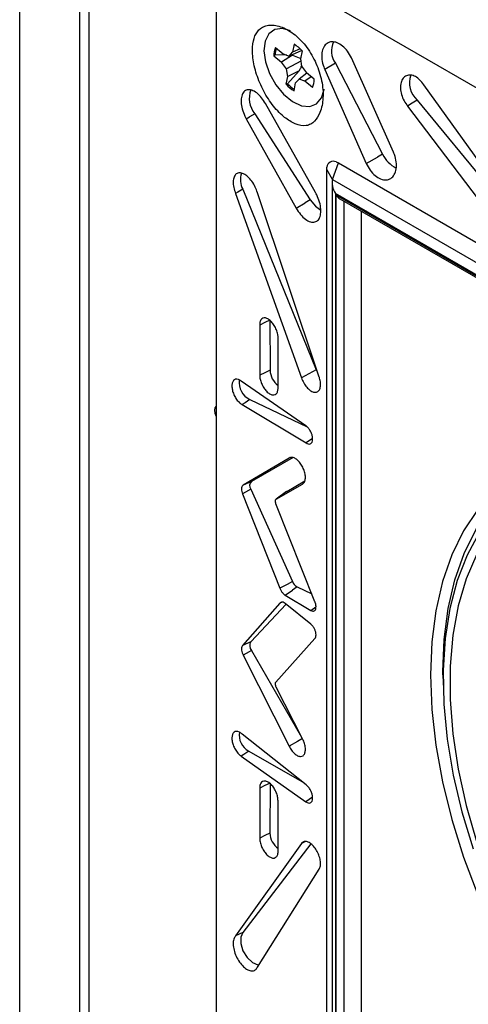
# Model space of a CAD drawing. Header units: inches. Extents: x 0.3 to 33.8, y 0.2 to 21.7.
# Tile 164 of 192: x 29.985 to 30.149, y 18.07 to 18.429. Entities that reach past the tile are written whole.
import ezdxf

# ---------------------------------------------------------------- set-up
doc = ezdxf.new("R2010")
doc.units = ezdxf.units.IN
doc.header["$MEASUREMENT"] = 0

msp = doc.modelspace()

# ---------------------------------------------------------------- linework, layer by layer
at = {"color": 7, "linetype": 'Continuous', "lineweight": 25}
for p, q in [((29.98488045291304, 17.46451884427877), (29.98488045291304, 18.63829626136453)), ((30.00683302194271, 17.4323618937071), (30.00683302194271, 18.62655283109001)), ((30.01007083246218, 18.62411690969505), (30.01007083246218, 17.42992597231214)), ((30.43535798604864, 18.24010825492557), (30.06535849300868, 18.45370441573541)), ((30.0565210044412, 18.44860098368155), (30.0565210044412, 18.02133922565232)), ((30.07825191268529, 18.41862241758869), (30.0810508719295, 18.41633496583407)), ((30.08501309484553, 18.41984024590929), (30.08443146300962, 18.41694387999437)), ((30.08719483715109, 18.41819428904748), (30.08443146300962, 18.41694387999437)), ((30.07764767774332, 18.4156134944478), (30.08044663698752, 18.41332604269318)), ((30.08232711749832, 18.41587829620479), (30.07814132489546, 18.41594910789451)), ((30.08444074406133, 18.41584253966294), (30.08044663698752, 18.41332604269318)), ((30.0810508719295, 18.41633496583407), (30.08320039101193, 18.41556581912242)), ((30.08782246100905, 18.41756883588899), (30.08320039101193, 18.41556581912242)), ((30.08320039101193, 18.41556581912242), (30.08443146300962, 18.41694387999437)), ((30.08444074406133, 18.41584253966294), (30.08386154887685, 18.41585233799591)), ((30.08444074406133, 18.41584253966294), (30.08744695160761, 18.41470363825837)), ((30.08792082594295, 18.41746390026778), (30.08733919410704, 18.41456753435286)), ((30.08733919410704, 18.41456753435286), (30.08774771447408, 18.41184951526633)), ((30.12125355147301, 18.3805481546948), (30.10591703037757, 18.41486740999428)), ((30.08225544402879, 18.41086024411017), (30.08044663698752, 18.41332604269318)), ((30.08746703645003, 18.41371695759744), (30.08225544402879, 18.41086024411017)), ((30.08266396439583, 18.40814222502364), (30.08225544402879, 18.41086024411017)), ((30.08774771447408, 18.41184951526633), (30.08955652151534, 18.40938371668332)), ((30.10009341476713, 18.41291238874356), (30.09618840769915, 18.41069551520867)), ((30.10009341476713, 18.41291238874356), (30.11729705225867, 18.37977874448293)), ((30.08208233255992, 18.40524585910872), (30.08266396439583, 18.40814222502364)), ((30.08686788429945, 18.41016820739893), (30.08261626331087, 18.40548729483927)), ((30.08686788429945, 18.41016820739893), (30.08266396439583, 18.40814222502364)), ((30.08680276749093, 18.40714394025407), (30.08557169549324, 18.40576587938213)), ((30.08969182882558, 18.40927313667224), (30.08680276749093, 18.40714394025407)), ((30.08895228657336, 18.40637479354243), (30.08680276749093, 18.40714394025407)), ((30.09129277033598, 18.4079647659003), (30.08895228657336, 18.40637479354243)), ((30.09235548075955, 18.4070962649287), (30.08955652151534, 18.40938371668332)), ((30.09618840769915, 18.41069551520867), (30.1113433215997, 18.37640320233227)), ((30.08499006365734, 18.40286951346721), (30.08557169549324, 18.40576587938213)), ((30.09175124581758, 18.40408734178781), (30.08895228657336, 18.40637479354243)), ((30.17354011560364, 18.3477171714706), (30.13231209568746, 18.40511343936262)), ((30.09284415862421, 18.36572044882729), (30.07456365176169, 18.39820775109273)), ((30.12643948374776, 18.39732634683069), (30.16865835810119, 18.34142970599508)), ((30.12992473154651, 18.39949213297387), (30.17462551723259, 18.34510026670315)), ((30.0675586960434, 18.39271639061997), (30.06878346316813, 18.39343724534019)), ((30.07065111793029, 18.39453644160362), (30.06878346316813, 18.39343724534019)), ((30.07065111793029, 18.39453644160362), (30.09089813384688, 18.36307536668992)), ((30.0675586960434, 18.39271639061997), (30.08578348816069, 18.36006502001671)), ((30.1113433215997, 18.37640320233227), (30.11541180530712, 18.37870989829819)), ((30.11729705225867, 18.37977874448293), (30.11541180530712, 18.37870989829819)), ((30.09691606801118, 18.37414294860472), (30.09700185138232, 18.37507364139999)), ((30.09903738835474, 18.37046911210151), (30.1011587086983, 18.37659296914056)), ((30.10031079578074, 18.37698361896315), (30.1011587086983, 18.37659296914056)), ((30.1011587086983, 18.37659296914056), (30.39107248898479, 18.2092293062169)), ((30.09691606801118, 18.03936121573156), (30.09691606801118, 18.37414294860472)), ((30.09903738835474, 18.37046911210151), (30.09691606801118, 18.37414294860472)), ((30.0989010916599, 18.36935240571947), (30.0989010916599, 18.03560878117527)), ((30.09903738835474, 18.37046911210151), (30.38895116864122, 18.20310544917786)), ((30.06363430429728, 18.36545370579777), (30.08767753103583, 18.29813364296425)), ((30.06633251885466, 18.36694042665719), (30.09309354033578, 18.30109238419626)), ((30.09419408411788, 18.29842842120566), (30.07163344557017, 18.36567720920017)), ((30.38508746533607, 18.20087452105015), (30.10007266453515, 18.36541006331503)), ((30.10007266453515, 18.36541006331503), (30.10007266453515, 18.03628549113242)), ((30.10034030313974, 18.36494649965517), (30.38481982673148, 18.20071996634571)), ((30.10034030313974, 18.03644004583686), (30.10034030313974, 18.36494649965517)), ((30.08578348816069, 18.36006502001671), (30.0890304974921, 18.36197614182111)), ((30.09089813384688, 18.36307536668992), (30.0890304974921, 18.36197614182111)), ((30.10175467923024, 18.36345347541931), (30.38423404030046, 18.2003816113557)), ((30.10314383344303, 18.36265153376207), (30.10314383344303, 18.03805875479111)), ((30.10964399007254, 18.0418112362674), (30.10964399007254, 18.35889907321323)), ((30.07245107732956, 18.3174202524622), (30.07247629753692, 18.29916000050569)), ((30.07619299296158, 18.31923586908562), (30.07622110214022, 18.30097156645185)), ((30.07915071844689, 18.29449523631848), (30.07917687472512, 18.31260517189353)), ((30.09309354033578, 18.30109238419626), (30.08767753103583, 18.29813364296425)), ((30.09309354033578, 18.30109238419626), (30.09356906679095, 18.30010401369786)), ((30.08934268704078, 18.28060023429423), (30.06571476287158, 18.29698528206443)), ((30.06885616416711, 18.29027403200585), (30.08973645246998, 18.28027046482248)), ((30.06611128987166, 18.28837623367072), (30.08937804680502, 18.27440010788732)), ((30.09176618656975, 18.2760324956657), (30.08937804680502, 18.27440010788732)), ((30.08321054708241, 18.26887309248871), (30.06647072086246, 18.25905809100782)), ((30.08460991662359, 18.26904644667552), (30.06945227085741, 18.26037748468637)), ((30.08358274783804, 18.2690379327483), (30.08321054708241, 18.26887309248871)), ((30.06945227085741, 18.26037748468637), (30.06647072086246, 18.25905809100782)), ((30.08232770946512, 18.25671549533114), (30.08890928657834, 18.26055318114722)), ((30.06917480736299, 18.25754515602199), (30.08437353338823, 18.22386504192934)), ((30.08226397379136, 18.25667380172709), (30.07845899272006, 18.25389660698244)), ((30.07850391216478, 18.25392566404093), (30.0881082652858, 18.25938729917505)), ((30.08232770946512, 18.25671549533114), (30.07850391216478, 18.25392566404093)), ((30.08226397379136, 18.25667380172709), (30.08232770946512, 18.25671549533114)), ((30.06619328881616, 18.25588849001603), (30.07984871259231, 18.22137062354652)), ((30.09261992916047, 18.21643056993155), (30.07838021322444, 18.2522243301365)), ((30.08173928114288, 18.21884813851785), (30.08436667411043, 18.22065589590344)), ((30.08612001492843, 18.22186255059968), (30.08436667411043, 18.22065589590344)), ((30.08612001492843, 18.22186255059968), (30.09145927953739, 18.21934804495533)), ((30.08173928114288, 18.21884813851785), (30.09112083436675, 18.21329710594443)), ((30.07984871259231, 18.21597838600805), (30.06619328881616, 18.20053854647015)), ((30.08209079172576, 18.21557644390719), (30.06917480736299, 18.2018673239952)), ((30.08060869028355, 18.21631781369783), (30.07984871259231, 18.21597838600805)), ((30.09112135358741, 18.20830317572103), (30.08173961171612, 18.21585928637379)), ((30.09112083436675, 18.21329710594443), (30.09299022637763, 18.21458298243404)), ((30.07838021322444, 18.18717632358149), (30.09261992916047, 18.20307574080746)), ((30.06917480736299, 18.2018673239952), (30.06619328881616, 18.20053854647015)), ((30.06647072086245, 18.19698134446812), (30.08321054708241, 18.16377908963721)), ((30.06945227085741, 18.19871464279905), (30.08776186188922, 18.1671032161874)), ((30.13934191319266, 18.18848886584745), (30.13937892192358, 18.18606266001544)), ((30.0881082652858, 18.16642226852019), (30.07850391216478, 18.18530216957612)), ((30.08937804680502, 18.14963544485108), (30.06611128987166, 18.16816536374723)), ((30.0657147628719, 18.16011030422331), (30.08934268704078, 18.1434847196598)), ((30.06844259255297, 18.16196757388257), (30.08781216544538, 18.15088253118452)), ((30.07622110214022, 18.15030543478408), (30.07619299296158, 18.13207358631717)), ((30.07247629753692, 18.14848902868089), (30.07245107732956, 18.13026401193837)), ((30.0917760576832, 18.14513563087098), (30.08934268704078, 18.1434847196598)), ((30.07917687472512, 18.12568246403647), (30.07915071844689, 18.14382894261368)), ((30.08767753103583, 18.12827770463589), (30.06363430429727, 18.09454849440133)), ((30.09114488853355, 18.12815913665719), (30.06633251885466, 18.09575368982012)), ((30.08915653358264, 18.12894030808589), (30.08767753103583, 18.12827770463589)), ((30.07163344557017, 18.08314937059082), (30.09419408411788, 18.11887863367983)), ((30.06633251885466, 18.09575368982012), (30.06363430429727, 18.09454849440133))]:
    msp.add_line(p, q, dxfattribs=at)
at = {"color": 7, "linetype": 'Continuous', "lineweight": 25, "flags": 128}
for points in [[(30.083645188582, 18.4247792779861), (30.08077197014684, 18.4255610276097), (30.07795698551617, 18.42522378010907), (30.07576794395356, 18.42365421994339), (30.0743993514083, 18.42099180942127), (30.07397281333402, 18.41747311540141), (30.07452622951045, 18.41341078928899), (30.07601042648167, 18.40916578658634), (30.07829352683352, 18.40511529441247), (30.08117266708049, 18.40161921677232), (30.08439202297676, 18.3989881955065), (30.08766554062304, 18.39745600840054), (30.09070235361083, 18.39715879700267), (30.09323262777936, 18.39812296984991), (30.09503153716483, 18.40026285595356), (30.09593924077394, 18.40338831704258), (30.0959485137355, 18.4034669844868)], [(30.12992473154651, 18.39949213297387), (30.12808838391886, 18.39835091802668), (30.12643948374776, 18.39732634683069)], [(30.06633251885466, 18.36694042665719), (30.06443588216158, 18.36589534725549), (30.06363430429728, 18.36545370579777)], [(30.09089813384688, 18.36307536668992), (30.09279322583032, 18.36076894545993), (30.09473198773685, 18.35934960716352)], [(30.07619299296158, 18.31923586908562), (30.07427056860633, 18.31830307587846), (30.07245107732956, 18.3174202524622)], [(30.07622110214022, 18.30097156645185), (30.07429867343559, 18.30004159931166), (30.07247629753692, 18.29916000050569)], [(30.06885616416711, 18.29027403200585), (30.06710764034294, 18.2890650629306), (30.06611128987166, 18.28837623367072)], [(30.05655121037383, 18.28778263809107), (30.05655108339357, 18.28778256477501), (30.05607207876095, 18.28723126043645), (30.05590387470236, 18.28635187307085), (30.05607207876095, 18.28527828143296), (30.05649848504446, 18.28426715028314)], [(30.13934191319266, 18.18848886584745), (30.13932388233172, 18.19084276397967), (30.13981110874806, 18.20273101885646), (30.1412686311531, 18.213955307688), (30.14368401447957, 18.22441986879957), (30.14703665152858, 18.23403542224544), (30.15129793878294, 18.24271993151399), (30.15643152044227, 18.25039930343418), (30.16239359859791, 18.25700802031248), (30.16913330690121, 18.26248969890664), (30.17659314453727, 18.26679757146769), (30.18470946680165, 18.26989488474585), (30.19341302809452, 18.2717552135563), (30.19992865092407, 18.27231674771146)], [(30.06917480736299, 18.25754515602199), (30.06728138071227, 18.25649306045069), (30.06619328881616, 18.25588849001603)], [(30.15206297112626, 18.25009592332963), (30.14686665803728, 18.24232271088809), (30.14255329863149, 18.2335320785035), (30.13915969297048, 18.22379902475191), (30.13671479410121, 18.21320658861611), (30.13523946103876, 18.20184514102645), (30.13474628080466, 18.18981161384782), (30.13523946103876, 18.1772086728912), (30.13671479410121, 18.16414384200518), (30.13915969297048, 18.15072858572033), (30.14255329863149, 18.1370773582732), (30.14686665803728, 18.12330662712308), (30.15206297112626, 18.10953387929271)], [(30.15267036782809, 18.24185479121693), (30.14814423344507, 18.23352086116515), (30.14452568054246, 18.22422166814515), (30.14184650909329, 18.21403893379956), (30.14013026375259, 18.20306214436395), (30.13939202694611, 18.19138776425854), (30.13963828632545, 18.17911838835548), (30.14086687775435, 18.16636184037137), (30.14306700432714, 18.15323022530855), (30.14621933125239, 18.13983894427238), (30.15029615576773, 18.12630568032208)], [(30.15172182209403, 18.23381296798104), (30.14784534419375, 18.2248692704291), (30.14490684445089, 18.2150092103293), (30.14293293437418, 18.20432208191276), (30.14194148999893, 18.19290466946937), (30.14194148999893, 18.18086037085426), (30.14293293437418, 18.16829826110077), (30.14490684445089, 18.15533210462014), (30.14784534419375, 18.1420793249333), (30.15172182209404, 18.12865994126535)], [(30.08437353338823, 18.22386504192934), (30.08247704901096, 18.22281972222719), (30.07984871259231, 18.22137062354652)], [(30.06945227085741, 18.19871464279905), (30.06757846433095, 18.1976252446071), (30.06647072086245, 18.19698134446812)], [(30.08804039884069, 18.16655567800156), (30.08619021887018, 18.16549213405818), (30.08321054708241, 18.16377908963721)], [(30.06844259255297, 18.16196757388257), (30.06667842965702, 18.16076640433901), (30.0657147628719, 18.16011030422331)], [(30.07622110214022, 18.15030543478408), (30.07429867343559, 18.14937295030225), (30.07247629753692, 18.14848902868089)], [(30.07619299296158, 18.13207358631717), (30.07427056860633, 18.13114392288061), (30.07245107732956, 18.13026401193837)], [(30.06633251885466, 18.09575368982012), (30.06551813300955, 18.094087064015), (30.06552767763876, 18.09174702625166), (30.0663594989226, 18.0891390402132), (30.06786946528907, 18.08671499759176), (30.06979594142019, 18.08489491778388), (30.07180512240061, 18.08399417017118), (30.07224836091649, 18.0839367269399)]]:
    msp.add_lwpolyline(points, dxfattribs=at)
at = {"color": 7, "linetype": 'Continuous', "lineweight": 25}
for centre, radius, start, end in [((30.08466857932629, 18.41576872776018), 0.007022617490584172, 156.023807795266, 181.2666129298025), ((30.08546905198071, 18.41602904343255), 0.007328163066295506, 161.180758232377, 180.6249942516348), ((30.07846433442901, 18.40885994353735), 0.01278488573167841, 42.29738644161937, 59.18773366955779), ((30.10640439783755, 18.41743722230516), 0.007765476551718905, 155.2047796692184, 215.6396759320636), ((30.1356650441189, 18.40582587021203), 0.008547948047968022, 160.6978243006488, 227.8137527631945), ((30.09153882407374, 18.413849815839), 0.01278488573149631, 222.2973864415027, 239.1877336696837), ((30.09220695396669, 18.41431519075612), 0.01303507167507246, 222.62848480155, 236.9334337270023), ((30.08533457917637, 18.40694103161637), 0.007022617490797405, 336.0238077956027, 1.266612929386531), ((30.07741427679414, 18.40009123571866), 0.008751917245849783, 158.9413345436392, 219.3973329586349), ((30.12692584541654, 18.38427265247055), 0.01062585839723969, 205.0191957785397, 244.0660534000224), ((30.0993529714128, 18.37482172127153), 0.002364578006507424, 66.1043602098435, 173.8841492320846), ((30.07222144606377, 18.3703747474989), 0.006817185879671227, 158.6740119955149, 210.2499999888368), ((30.08359119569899, 18.30126297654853), 0.007375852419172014, 182.2642691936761, 232.8978484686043), ((30.07167961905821, 18.29638261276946), 0.006729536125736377, 171.5169696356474, 245.1930879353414), ((30.07086606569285, 18.25880923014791), 0.00211145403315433, 132.0349292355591, 216.7750394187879), ((30.08797929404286, 18.22524697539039), 0.003861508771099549, 200.9696863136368, 241.2172171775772), ((30.0715886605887, 18.20049121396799), 0.002778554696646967, 150.3130316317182, 219.7461091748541), ((30.07171499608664, 18.16788216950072), 0.006759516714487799, 171.119865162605, 241.0452994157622), ((30.08362295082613, 18.13236611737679), 0.007435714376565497, 182.2546753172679, 233.1708946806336)]:
    msp.add_arc(centre, radius, start, end, dxfattribs=at)
for centre, major_axis, ratio, start_param, end_param in [((30.10197434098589, 18.42115304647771), (0.08571799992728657, 0.05579105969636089), 0.08665554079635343, 1.795748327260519, 1.801738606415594), ((30.10197434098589, 18.42115304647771), (0.09123084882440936, 0.0429314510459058), 0.06060465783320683, 4.464162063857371, 4.470152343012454), ((30.1029010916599, 18.36704287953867), (-0.002828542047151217, 0.004898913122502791), 0.5773346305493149, 0.5235581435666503, 1.570755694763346), ((30.10175451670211, 18.365762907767), (-0.001414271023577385, 0.002449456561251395), 0.5773346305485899, 1.570755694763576, 2.356235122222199)]:
    msp.add_ellipse(centre, major_axis=major_axis, ratio=ratio, start_param=start_param, end_param=end_param, dxfattribs=at)
for points, knots in [([(30.08155849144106, 18.39317294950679), (30.08285485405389, 18.39228228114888), (30.08560545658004, 18.39039247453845), (30.08878747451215, 18.38984027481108), (30.09081636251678, 18.39055576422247), (30.09181068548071, 18.39121391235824), (30.09308315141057, 18.39235511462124), (30.09476911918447, 18.39513588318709), (30.09582554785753, 18.40017692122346), (30.09532298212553, 18.40650602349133), (30.09323090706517, 18.41299748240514), (30.0897977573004, 18.41890323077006), (30.08542725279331, 18.42354304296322), (30.08065007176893, 18.42640554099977), (30.07675662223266, 18.42707447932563), (30.0742642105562, 18.42652286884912), (30.07275177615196, 18.42569534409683), (30.07115176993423, 18.42410501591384), (30.06997935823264, 18.42116145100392), (30.06966041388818, 18.41634028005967), (30.07065301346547, 18.41044724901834), (30.07300788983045, 18.40416414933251), (30.07643386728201, 18.39837956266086), (30.07949897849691, 18.3948912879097), (30.08123897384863, 18.3934395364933), (30.08155849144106, 18.39317294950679)], [0, 0, 0, 0, 0.05038951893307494, 0.1069157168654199, 0.1323643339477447, 0.1450444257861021, 0.1577247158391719, 0.2023273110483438, 0.2587629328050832, 0.3152082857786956, 0.3716369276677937, 0.4277776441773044, 0.4834884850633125, 0.5388200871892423, 0.5940378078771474, 0.6196168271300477, 0.6439746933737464, 0.6681700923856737, 0.7154021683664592, 0.7654952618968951, 0.8206711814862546, 0.8759056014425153, 0.9314448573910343, 0.9874111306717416, 0.9999999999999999, 0.9999999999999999, 0.9999999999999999, 0.9999999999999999]), ([(30.10591703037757, 18.41486740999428), (30.10547823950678, 18.4157063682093), (30.10460060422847, 18.41738438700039), (30.10273631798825, 18.41932545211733), (30.10072325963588, 18.42054713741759), (30.09873931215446, 18.42089490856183), (30.09701640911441, 18.42033870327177), (30.09574167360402, 18.41893692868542), (30.09505953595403, 18.41683914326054), (30.09505768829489, 18.41428233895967), (30.09557252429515, 18.41214675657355), (30.09606544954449, 18.41098524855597), (30.09618840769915, 18.41069551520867)], [0, 0, 0, 0, 0.1070010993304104, 0.2140152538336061, 0.3207028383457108, 0.4272075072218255, 0.5338414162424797, 0.6408595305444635, 0.7483509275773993, 0.8561990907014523, 0.9641294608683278, 1, 1, 1, 1]), ([(30.08761218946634, 18.4118473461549), (30.08754942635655, 18.41167149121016), (30.08734363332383, 18.41109488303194), (30.08706295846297, 18.41054817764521), (30.08686788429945, 18.41016820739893)], [0, 0, 0, 0, 0.3049817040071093, 1, 1, 1, 1]), ([(30.13231209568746, 18.40511343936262), (30.1318706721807, 18.40571116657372), (30.13095945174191, 18.40694504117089), (30.12926643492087, 18.40817868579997), (30.12753169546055, 18.40874518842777), (30.12595031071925, 18.40852630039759), (30.12470543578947, 18.40755423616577), (30.12393495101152, 18.40593138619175), (30.12372833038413, 18.40383251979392), (30.12412018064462, 18.40150623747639), (30.12503297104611, 18.39919696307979), (30.12597580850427, 18.39794301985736), (30.12643948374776, 18.39732634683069)], [0, 0, 0, 0, 0.09442758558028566, 0.1949247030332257, 0.2952231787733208, 0.3955437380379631, 0.4961582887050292, 0.5972115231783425, 0.698658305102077, 0.8002805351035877, 0.901780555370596, 1, 1, 1, 1]), ([(30.07456365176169, 18.39820775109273), (30.07409684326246, 18.39895896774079), (30.073135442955, 18.4005061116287), (30.07135204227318, 18.40223366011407), (30.06952688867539, 18.40325159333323), (30.06786545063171, 18.4033814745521), (30.06656897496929, 18.40261436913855), (30.0657827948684, 18.40104060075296), (30.06559168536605, 18.39884369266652), (30.06601602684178, 18.39627984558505), (30.0667882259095, 18.39416521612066), (30.06739270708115, 18.39302852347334), (30.0675586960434, 18.39271639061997)], [0, 0, 0, 0, 0.101546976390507, 0.2091377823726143, 0.3169945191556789, 0.4249135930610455, 0.532584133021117, 0.6398050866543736, 0.7465752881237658, 0.8530915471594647, 0.9596593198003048, 0.9999999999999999, 0.9999999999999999, 0.9999999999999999, 0.9999999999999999]), ([(30.1113433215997, 18.37640320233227), (30.11178511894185, 18.37554984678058), (30.11266876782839, 18.37384303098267), (30.11455454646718, 18.37186055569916), (30.11659550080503, 18.37060484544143), (30.11861146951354, 18.37023403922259), (30.12036667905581, 18.37078069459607), (30.12167055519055, 18.37218737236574), (30.12237551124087, 18.37430406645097), (30.12239103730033, 18.37689179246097), (30.1218777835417, 18.37906359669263), (30.12137946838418, 18.38024869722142), (30.12125355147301, 18.3805481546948)], [0, 0, 0, 0, 0.1069407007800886, 0.2138945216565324, 0.3205228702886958, 0.4269626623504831, 0.5335256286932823, 0.640468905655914, 0.7478854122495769, 0.8556625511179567, 0.963528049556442, 1, 1, 1, 1]), ([(30.07163344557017, 18.36567720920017), (30.07139519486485, 18.36638792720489), (30.07090262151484, 18.36785730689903), (30.06966327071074, 18.36993366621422), (30.06817495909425, 18.37163660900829), (30.06658685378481, 18.37273488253), (30.06509084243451, 18.37309709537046), (30.06385767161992, 18.37267966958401), (30.06302699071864, 18.37153182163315), (30.06270054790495, 18.3697917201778), (30.0628715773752, 18.36767320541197), (30.06338281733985, 18.36618552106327), (30.06363430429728, 18.36545370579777)], [0, 0, 0, 0, 0.09437210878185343, 0.1951103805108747, 0.2961994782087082, 0.3976703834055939, 0.4992940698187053, 0.600772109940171, 0.7018695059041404, 0.8025205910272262, 0.9028567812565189, 1, 1, 1, 1]), ([(30.08578348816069, 18.36006502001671), (30.08628960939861, 18.35926026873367), (30.08730180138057, 18.35765084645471), (30.08915591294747, 18.35591477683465), (30.0910023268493, 18.35494227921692), (30.09266798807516, 18.35487607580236), (30.09395091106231, 18.35571679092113), (30.09470774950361, 18.35736553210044), (30.09485717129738, 18.35963029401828), (30.09438410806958, 18.36224782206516), (30.09358773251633, 18.36434247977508), (30.09299116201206, 18.36544802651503), (30.09284415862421, 18.36572044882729)], [0, 0, 0, 0, 0.1075683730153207, 0.2151260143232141, 0.3229390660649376, 0.4307916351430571, 0.5383764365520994, 0.6455046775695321, 0.7521904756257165, 0.8586420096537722, 0.9651673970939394, 1, 1, 1, 1]), ([(30.07917687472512, 18.31260517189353), (30.07915927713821, 18.31307030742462), (30.07912294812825, 18.31403054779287), (30.07862265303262, 18.3156776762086), (30.07782394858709, 18.31727879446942), (30.07679125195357, 18.31864799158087), (30.07564724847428, 18.31962341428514), (30.0745194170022, 18.32009234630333), (30.07353670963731, 18.31999864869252), (30.07281899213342, 18.31934991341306), (30.07248241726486, 18.31840427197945), (30.07245924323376, 18.31767664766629), (30.07245107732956, 18.3174202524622)], [0, 0, 0, 0, 0.09843987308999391, 0.203222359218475, 0.3081976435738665, 0.4136063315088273, 0.519460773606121, 0.6255785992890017, 0.7316594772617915, 0.8374175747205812, 0.9427103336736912, 1, 1, 1, 1]), ([(30.06571476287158, 18.29698528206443), (30.06536555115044, 18.29720266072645), (30.06464477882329, 18.2976513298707), (30.0636497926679, 18.297700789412), (30.06285839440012, 18.29723466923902), (30.06237951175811, 18.29626676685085), (30.06226551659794, 18.2949213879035), (30.06252597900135, 18.2933495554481), (30.06313081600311, 18.29172315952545), (30.06401226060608, 18.29023272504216), (30.06505344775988, 18.28902999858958), (30.06576719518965, 18.28858889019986), (30.06611128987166, 18.28837623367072)], [0, 0, 0, 0, 0.09580975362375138, 0.1977511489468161, 0.2994943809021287, 0.400812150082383, 0.5017046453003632, 0.6023588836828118, 0.7030637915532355, 0.8040846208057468, 0.9055500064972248, 1, 1, 1, 1]), ([(30.07247629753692, 18.29916000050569), (30.07250357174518, 18.29869060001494), (30.07255975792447, 18.29772361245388), (30.07308540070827, 18.29608603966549), (30.07390062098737, 18.29451093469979), (30.07493926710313, 18.29318033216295), (30.07607781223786, 18.29225176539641), (30.07718917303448, 18.29183280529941), (30.0781459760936, 18.29197383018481), (30.078832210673, 18.29266085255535), (30.07912780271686, 18.29359680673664), (30.07914524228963, 18.29428053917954), (30.07915071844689, 18.29449523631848)], [0, 0, 0, 0, 0.09972108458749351, 0.2054302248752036, 0.3113545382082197, 0.4177251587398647, 0.5245368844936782, 0.6315915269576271, 0.7385817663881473, 0.8452270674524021, 0.9514001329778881, 1, 1, 1, 1]), ([(30.08767753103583, 18.29813364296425), (30.08793353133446, 18.29751960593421), (30.08844549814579, 18.29629161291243), (30.08958701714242, 18.29469398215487), (30.09085201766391, 18.29350795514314), (30.09213258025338, 18.29287186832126), (30.09327288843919, 18.29286105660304), (30.09414329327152, 18.29347728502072), (30.09464511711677, 18.29464741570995), (30.0947223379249, 18.29623249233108), (30.09447013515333, 18.29757321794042), (30.09423352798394, 18.29830622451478), (30.09419408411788, 18.29842842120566)], [0, 0, 0, 0, 0.1086133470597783, 0.2172123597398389, 0.3261891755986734, 0.4354842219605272, 0.5448008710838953, 0.6538309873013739, 0.7623932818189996, 0.8705143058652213, 0.978413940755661, 1, 1, 1, 1]), ([(30.08937804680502, 18.27440010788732), (30.08964066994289, 18.27425002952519), (30.0901761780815, 18.27394400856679), (30.0908969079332, 18.27396200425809), (30.09145252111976, 18.27435700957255), (30.09177089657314, 18.27511291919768), (30.0918178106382, 18.27613309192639), (30.09159021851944, 18.27730377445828), (30.09111411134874, 18.27849623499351), (30.09044231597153, 18.27957429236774), (30.08981390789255, 18.28025425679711), (30.08944284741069, 18.28052669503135), (30.08934268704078, 18.28060023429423)], [0, 0, 0, 0, 0.1037598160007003, 0.2115739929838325, 0.3191504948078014, 0.4262644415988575, 0.5329446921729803, 0.639410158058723, 0.7459710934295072, 0.8528948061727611, 0.9602918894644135, 0.9999999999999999, 0.9999999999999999, 0.9999999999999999, 0.9999999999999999]), ([(30.0881082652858, 18.25938729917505), (30.08834324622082, 18.25957481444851), (30.08882765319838, 18.25996137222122), (30.08916522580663, 18.26113382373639), (30.08914103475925, 18.26263181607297), (30.08872985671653, 18.26430964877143), (30.08798411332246, 18.26596937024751), (30.08698386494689, 18.26743070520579), (30.0858379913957, 18.26853055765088), (30.08468062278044, 18.26913245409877), (30.08378520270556, 18.26918737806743), (30.08335996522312, 18.26895481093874), (30.08321054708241, 18.26887309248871)], [0, 0, 0, 0, 0.09913055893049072, 0.2043550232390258, 0.3092797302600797, 0.4140631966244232, 0.5190126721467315, 0.6243625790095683, 0.7301744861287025, 0.8363088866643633, 0.9424829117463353, 1, 1, 1, 1]), ([(30.06647072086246, 18.25905809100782), (30.06632417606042, 18.25895576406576), (30.06602664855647, 18.25874801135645), (30.06581048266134, 18.25807779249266), (30.06580755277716, 18.2572194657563), (30.06597938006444, 18.25644792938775), (30.06614762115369, 18.25600792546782), (30.06619328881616, 18.25588849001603)], [0, 0, 0, 0, 0.2239549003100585, 0.4546919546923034, 0.6847395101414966, 0.9144251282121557, 1, 1, 1, 1]), ([(30.07838021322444, 18.2522243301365), (30.07831972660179, 18.25240290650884), (30.07819874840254, 18.25276007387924), (30.07816421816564, 18.25326158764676), (30.07824693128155, 18.25366379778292), (30.0783903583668, 18.25385576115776), (30.07848939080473, 18.25391672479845), (30.07850391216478, 18.25392566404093)], [0, 0, 0, 0, 0.2398829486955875, 0.4797855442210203, 0.7192564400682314, 0.9588339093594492, 1, 1, 1, 1]), ([(30.07984871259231, 18.22137062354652), (30.07998513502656, 18.2210495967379), (30.08026167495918, 18.22039884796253), (30.08087219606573, 18.21955260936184), (30.08138886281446, 18.21906748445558), (30.08167768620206, 18.21888669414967), (30.08173928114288, 18.21884813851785)], [0, 0, 0, 0, 0.2996602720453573, 0.607436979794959, 0.9162813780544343, 1, 1, 1, 1]), ([(30.08173961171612, 18.21585928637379), (30.08150926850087, 18.21601634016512), (30.08104857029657, 18.21633045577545), (30.08041268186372, 18.21639182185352), (30.08003328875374, 18.21620455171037), (30.07987784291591, 18.21601408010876), (30.07984871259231, 18.21597838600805)], [0, 0, 0, 0, 0.309734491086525, 0.6194848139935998, 0.9286920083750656, 1, 1, 1, 1]), ([(30.09112083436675, 18.21329710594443), (30.09135112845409, 18.21318970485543), (30.0918117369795, 18.21297489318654), (30.09240028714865, 18.21308408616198), (30.09282530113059, 18.21350644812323), (30.09303757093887, 18.21422053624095), (30.09301371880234, 18.21513443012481), (30.09282371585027, 18.21590933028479), (30.09265678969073, 18.21633628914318), (30.09261992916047, 18.21643056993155)], [0, 0, 0, 0, 0.1600501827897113, 0.3201145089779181, 0.4797526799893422, 0.6386837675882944, 0.7970335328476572, 0.9551810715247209, 1, 1, 1, 1]), ([(30.09261992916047, 18.20307574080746), (30.09273384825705, 18.20324021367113), (30.09296667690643, 18.2035763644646), (30.09305371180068, 18.20440336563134), (30.09291943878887, 18.20537566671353), (30.09256181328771, 18.20640069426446), (30.0920250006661, 18.20735416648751), (30.09150963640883, 18.20797335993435), (30.0912007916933, 18.20823569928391), (30.09112135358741, 18.20830317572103)], [0, 0, 0, 0, 0.1518559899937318, 0.3103643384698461, 0.4685573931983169, 0.6267757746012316, 0.7854506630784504, 0.9448156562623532, 0.9999999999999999, 0.9999999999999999, 0.9999999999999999, 0.9999999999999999]), ([(30.06619328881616, 18.20053854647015), (30.06608325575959, 18.20037599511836), (30.06586013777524, 18.20004638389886), (30.06578283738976, 18.19924041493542), (30.06591985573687, 18.19830343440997), (30.06619387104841, 18.19752003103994), (30.06641135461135, 18.19709685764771), (30.06647072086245, 18.19698134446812)], [0, 0, 0, 0, 0.2239811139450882, 0.4541745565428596, 0.683917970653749, 0.9137194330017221, 1, 1, 1, 1]), ([(30.07850391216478, 18.18530216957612), (30.07842556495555, 18.18547773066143), (30.07826886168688, 18.18582887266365), (30.07816939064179, 18.18636131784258), (30.07818805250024, 18.18682010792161), (30.07828938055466, 18.18706851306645), (30.07836879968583, 18.18716277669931), (30.07838021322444, 18.18717632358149)], [0, 0, 0, 0, 0.2403267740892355, 0.4806806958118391, 0.7203796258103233, 0.9598149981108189, 1, 1, 1, 1]), ([(30.06611128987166, 18.16816536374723), (30.06576258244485, 18.16843650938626), (30.0650422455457, 18.16899662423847), (30.06399356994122, 18.16924263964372), (30.06311070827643, 18.16897007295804), (30.06251120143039, 18.16816888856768), (30.06226296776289, 18.16694380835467), (30.06239049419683, 18.16543393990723), (30.06287752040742, 18.16380570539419), (30.06366957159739, 18.1622493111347), (30.06465745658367, 18.16092751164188), (30.0653706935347, 18.16037624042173), (30.0657147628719, 18.16011030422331)], [0, 0, 0, 0, 0.09568744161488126, 0.1976648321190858, 0.2995228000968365, 0.4010040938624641, 0.5020363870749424, 0.6027457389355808, 0.7033979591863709, 0.8042815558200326, 0.9055843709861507, 1, 1, 1, 1]), ([(30.08321054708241, 18.16377908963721), (30.08347965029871, 18.16328028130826), (30.08403490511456, 18.16225106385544), (30.08513066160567, 18.16101348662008), (30.08629719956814, 18.16018755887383), (30.08740617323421, 18.15990546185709), (30.08832290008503, 18.16019832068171), (30.08894363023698, 18.16103165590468), (30.08920018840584, 18.16230759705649), (30.08906301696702, 18.16387556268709), (30.08864207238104, 18.16531030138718), (30.08824624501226, 18.16613484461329), (30.0881082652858, 18.16642226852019)], [0, 0, 0, 0, 0.09941324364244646, 0.2051245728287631, 0.3111547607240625, 0.4173526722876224, 0.5234064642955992, 0.6290670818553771, 0.7342603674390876, 0.8391186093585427, 0.9439190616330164, 1, 1, 1, 1]), ([(30.07915071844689, 18.14382894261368), (30.0791233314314, 18.14429777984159), (30.07906687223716, 18.14526430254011), (30.07854135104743, 18.14690116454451), (30.07772602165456, 18.14847623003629), (30.07668731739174, 18.1498067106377), (30.07554875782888, 18.1507351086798), (30.07443743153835, 18.15115386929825), (30.07348070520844, 18.15101263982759), (30.072794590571, 18.15032542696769), (30.07249893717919, 18.14938888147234), (30.07248171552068, 18.14870437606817), (30.07247629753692, 18.14848902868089)], [0, 0, 0, 0, 0.09958461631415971, 0.2052968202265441, 0.3112211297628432, 0.4175917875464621, 0.5244035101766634, 0.6314580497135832, 0.7384480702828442, 0.8450930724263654, 0.9512658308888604, 1, 1, 1, 1]), ([(30.08934268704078, 18.1434847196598), (30.08960054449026, 18.14333193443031), (30.09013162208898, 18.14301726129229), (30.09085616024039, 18.14300991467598), (30.09142456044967, 18.1433811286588), (30.09175891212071, 18.1441173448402), (30.0918229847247, 18.1451242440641), (30.09161186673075, 18.1462893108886), (30.0911498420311, 18.14748434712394), (30.09048818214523, 18.1485728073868), (30.08985904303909, 18.14927219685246), (30.0894831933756, 18.1495560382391), (30.08937804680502, 18.14963544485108)], [0, 0, 0, 0, 0.1017610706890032, 0.2095848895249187, 0.3171837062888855, 0.4243252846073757, 0.531025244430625, 0.6374929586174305, 0.7440368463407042, 0.850930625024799, 0.9582968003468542, 0.9999999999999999, 0.9999999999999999, 0.9999999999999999, 0.9999999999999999]), ([(30.07245107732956, 18.13026401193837), (30.07247855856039, 18.12979095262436), (30.07253517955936, 18.12881628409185), (30.07306494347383, 18.12716561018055), (30.07388669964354, 18.12557771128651), (30.0749337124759, 18.124236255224), (30.07608147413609, 18.12330005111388), (30.07720182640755, 18.12287758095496), (30.07816653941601, 18.12301954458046), (30.07885799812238, 18.12371223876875), (30.07916733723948, 18.12468657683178), (30.07917439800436, 18.12542384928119), (30.07917687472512, 18.12568246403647)], [0, 0, 0, 0, 0.09882912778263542, 0.2036227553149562, 0.3086296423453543, 0.4140789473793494, 0.5199655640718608, 0.6260930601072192, 0.7321567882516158, 0.8378786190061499, 0.943132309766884, 1, 1, 1, 1]), ([(30.09419408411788, 18.11887863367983), (30.09436415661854, 18.11925608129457), (30.09470431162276, 18.12001099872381), (30.09469035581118, 18.12167709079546), (30.09427882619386, 18.12351196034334), (30.09348281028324, 18.1253584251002), (30.09239813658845, 18.12700011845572), (30.09114164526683, 18.12825579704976), (30.08985389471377, 18.1289799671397), (30.08868642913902, 18.12908260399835), (30.08800230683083, 18.12870007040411), (30.08772573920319, 18.12834039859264), (30.08767753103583, 18.12827770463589)], [0, 0, 0, 0, 0.1080085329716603, 0.2160234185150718, 0.3239140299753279, 0.4319486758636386, 0.5403803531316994, 0.6492906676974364, 0.7585531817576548, 0.8678852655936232, 0.9769712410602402, 1, 1, 1, 1]), ([(30.06363430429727, 18.09454849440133), (30.06338890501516, 18.0941804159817), (30.06288233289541, 18.09342060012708), (30.06269891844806, 18.09157144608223), (30.06301018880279, 18.08938854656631), (30.06382017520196, 18.08709484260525), (30.06503015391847, 18.08495882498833), (30.06650988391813, 18.08321489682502), (30.06809732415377, 18.08205992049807), (30.06960026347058, 18.08164481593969), (30.07087580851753, 18.08196254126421), (30.07138368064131, 18.08275811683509), (30.07163344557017, 18.08314937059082)], [0, 0, 0, 0, 0.09442758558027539, 0.1949247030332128, 0.2952231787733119, 0.3955437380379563, 0.4961582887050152, 0.597211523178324, 0.6986583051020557, 0.8002805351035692, 0.9017805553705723, 1, 1, 1, 1])]:
    msp.add_open_spline(points, degree=3, knots=knots, dxfattribs=at)

doc.saveas('drawing.dxf')
